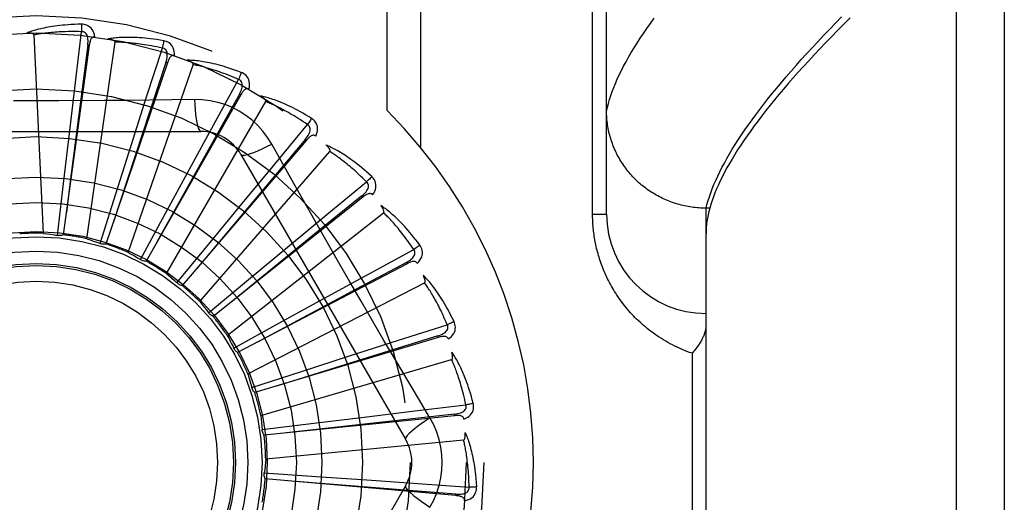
# Model space of a CAD drawing. Header units: inches. Extents: x 0 to 262, y 0 to 169.
# Tile 98 of 256: x 113.911 to 114.529, y 74.825 to 75.129. Entities that reach past the tile are written whole.
import ezdxf

# ---------------------------------------------------------------- set-up
doc = ezdxf.new("R2010")
doc.units = ezdxf.units.IN
doc.header["$LTSCALE"] = 14.384615
doc.header["$MEASUREMENT"] = 0
doc.linetypes.add('HIDDEN', pattern=[0.2, 0.1, -0.1])
doc.layers.add('RIGHTHAND_DOOR_ASSEMBLY', color=7, linetype='CONTINUOUS')

msp = doc.modelspace()

# ---------------------------------------------------------------- linework, layer by layer
at = {"layer": 'RIGHTHAND_DOOR_ASSEMBLY', "color": 8, "linetype": 'HIDDEN'}
for p, q in [((114.49942, 74.29397), (114.49942, 75.40711)), ((114.52942, 75.37772), (114.52942, 74.32335)), ((114.27942, 75.00679), (114.27942, 75.34715)), ((114.14149, 75.0719), (114.14149, 75.32054)), ((114.1627, 75.04851), (114.1627, 75.32054)), ((114.27063, 75.00679), (114.27063, 75.28804)), ((113.94554, 75.08952), (113.94942, 75.12158)), ((113.92549, 74.99471), (113.91955, 75.11954)), ((113.95269, 74.99124), (113.97048, 75.11494)), ((113.95427, 75.11302), (113.93795, 74.99378)), ((113.95332, 75.11315), (113.94256, 75.02895)), ((113.95427, 75.11302), (113.95332, 75.11315)), ((113.99032, 75.08054), (114.0002, 75.11129)), ((114.00334, 75.10196), (113.96475, 74.98797)), ((114.00334, 75.10196), (114.00243, 75.10227)), ((113.97875, 74.98269), (114.01962, 75.10078)), ((113.94174, 75.05756), (113.94554, 75.08952)), ((114.0326, 75.06325), (114.04811, 75.09157)), ((113.98054, 75.04988), (113.99032, 75.08054)), ((114.04944, 75.08182), (113.98996, 74.97719)), ((114.00271, 74.96935), (114.0652, 75.07758)), ((114.02037, 75.07889), (114.00621, 75.07868)), ((114.04944, 75.08182), (114.0486, 75.08229)), ((113.81747, 75.05887), (114.02436, 75.05887)), ((114.01719, 75.03499), (114.0326, 75.06325)), ((114.07084, 75.03827), (114.09143, 75.06314)), ((113.93804, 75.02598), (113.94174, 75.05756)), ((114.09088, 75.05332), (114.01269, 74.96183)), ((114.09088, 75.05332), (114.09016, 75.05394)), ((113.97093, 75.01957), (113.98054, 75.04988)), ((114.02372, 74.95173), (114.10556, 75.04617)), ((114.04962, 75.04429), (114.15306, 74.86512)), ((114.00202, 75.00705), (114.01719, 75.03499)), ((114.05036, 75.01344), (114.07084, 75.03827)), ((113.94256, 75.02895), (113.93989, 75.00785)), ((113.93429, 74.9934), (113.93804, 75.02598)), ((114.10365, 75.0065), (114.12859, 75.02703)), ((113.96108, 74.98829), (113.97093, 75.01957)), ((114.12619, 75.01749), (114.03209, 74.94245)), ((114.12619, 75.01749), (114.12559, 75.01824)), ((114.03017, 74.98887), (114.05036, 75.01344)), ((114.34192, 75.01056), (114.34077, 75.01057)), ((114.34429, 75.01056), (114.34192, 75.01056)), ((114.34192, 74.69051), (114.34192, 75.01056)), ((113.98643, 74.9782), (114.00202, 75.00705)), ((114.04101, 74.93044), (114.13925, 75.00769)), ((114.07885, 74.986), (114.10365, 75.0065)), ((114.27063, 75.00679), (114.27942, 75.00679)), ((114.11088, 74.9766), (114.09678, 75.00133)), ((114.0094, 74.96349), (114.03017, 74.98887)), ((114.05438, 74.96569), (114.07885, 74.986)), ((114.12987, 74.9691), (114.15824, 74.98454)), ((114.15408, 74.97562), (114.04748, 74.91975)), ((114.15408, 74.97562), (114.15363, 74.97647)), ((114.02918, 74.9447), (114.05438, 74.96569)), ((114.10163, 74.95366), (114.12987, 74.9691)), ((114.05397, 74.90627), (114.16504, 74.96353)), ((114.07376, 74.93835), (114.10163, 74.95366)), ((114.04505, 74.92251), (114.07376, 74.93835)), ((114.14853, 74.92741), (114.17931, 74.9372)), ((114.17353, 74.92923), (114.05829, 74.89455)), ((114.17353, 74.92923), (114.17326, 74.93015)), ((114.04517, 74.92227), (114.04505, 74.92251)), ((114.11788, 74.9176), (114.14853, 74.92741)), ((114.08762, 74.90784), (114.11788, 74.9176)), ((114.33313, 74.91929), (114.33313, 74.78179)), ((114.06211, 74.88008), (114.18202, 74.91529)), ((114.05642, 74.89772), (114.08762, 74.90784)), ((114.15897, 74.88295), (114.19104, 74.88674)), ((114.16841, 74.87858), (114.16114, 74.89075)), ((114.18386, 74.88), (114.06414, 74.86776)), ((114.09545, 74.87526), (114.12701, 74.87911)), ((114.12701, 74.87911), (114.15897, 74.88295)), ((114.18386, 74.88), (114.18377, 74.88096)), ((114.06291, 74.87122), (114.09545, 74.87526)), ((114.06515, 74.85283), (114.18955, 74.86471)), ((114.06425, 74.84398), (114.09698, 74.84178)), ((114.15306, 74.83595), (114.04962, 74.65679)), ((114.18469, 74.82971), (114.06481, 74.84034)), ((114.09698, 74.84178), (114.12869, 74.83959)), ((114.12869, 74.83959), (114.1608, 74.83731)), ((114.1608, 74.83731), (114.19301, 74.83496)), ((114.18469, 74.82971), (114.18477, 74.83066))]:
    msp.add_line(p, q, dxfattribs=at)
for points in [[(114.27942, 75.07176), (114.27994, 75.0741), (114.28056, 75.07648), (114.28127, 75.07891), (114.28206, 75.08137), (114.28295, 75.08389), (114.28392, 75.08644), (114.28498, 75.08904), (114.28614, 75.09168), (114.28738, 75.09437), (114.28871, 75.0971), (114.29013, 75.09987), (114.29165, 75.10268), (114.29325, 75.10555), (114.29494, 75.10845), (114.29672, 75.1114), (114.29859, 75.11439), (114.30056, 75.11743), (114.30261, 75.12051), (114.30475, 75.12363), (114.30699, 75.1268), (114.30931, 75.13001)], [(114.34192, 75.01056), (114.34253, 75.01293), (114.34322, 75.01533), (114.34401, 75.01778), (114.34488, 75.02028), (114.34584, 75.02281), (114.34689, 75.02539), (114.34803, 75.02802), (114.34925, 75.03068), (114.35056, 75.03339), (114.35196, 75.03615), (114.35345, 75.03894), (114.35503, 75.04179), (114.35669, 75.04467), (114.35845, 75.0476), (114.36029, 75.05057), (114.36222, 75.05359), (114.36424, 75.05665), (114.36635, 75.05975), (114.36854, 75.06289), (114.37083, 75.06608), (114.3732, 75.06932), (114.37566, 75.07259), (114.37821, 75.07591), (114.38085, 75.07928), (114.38358, 75.08268), (114.3864, 75.08613), (114.3893, 75.08963), (114.3923, 75.09317), (114.39538, 75.09675), (114.39855, 75.10037), (114.40182, 75.10404), (114.40516, 75.10774), (114.4086, 75.1115), (114.41213, 75.11529), (114.41575, 75.11913), (114.41945, 75.123), (114.42325, 75.12692), (114.42713, 75.13089)], [(114.43245, 75.13023), (114.42846, 75.12625), (114.42457, 75.12232), (114.42076, 75.11843), (114.41705, 75.11458), (114.41343, 75.11078), (114.4099, 75.10703), (114.40646, 75.10332), (114.40311, 75.09966), (114.39986, 75.09604), (114.39669, 75.09247), (114.39362, 75.08894), (114.39063, 75.08546), (114.38774, 75.08202), (114.38493, 75.07863), (114.38222, 75.07529), (114.37959, 75.07198), (114.37706, 75.06873), (114.37461, 75.06552), (114.37226, 75.06235), (114.36999, 75.05923), (114.36781, 75.05615), (114.36573, 75.05312), (114.36372, 75.05013), (114.36181, 75.04718), (114.35999, 75.04428), (114.35826, 75.04143), (114.35661, 75.03862), (114.35505, 75.03585), (114.35358, 75.03313), (114.3522, 75.03045), (114.3509, 75.02781), (114.3497, 75.02521), (114.34858, 75.02266), (114.34754, 75.02016), (114.3466, 75.01769), (114.34574, 75.01527), (114.34497, 75.0129), (114.34429, 75.01056)], [(113.94936, 75.12625), (113.94713, 75.12621), (113.945, 75.12613), (113.94297, 75.12603), (113.94102, 75.12591), (113.93917, 75.12577), (113.9374, 75.12561), (113.93571, 75.12543), (113.9341, 75.12524), (113.93256, 75.12504), (113.93109, 75.12482), (113.92969, 75.1246), (113.92835, 75.12437), (113.92707, 75.12413), (113.92584, 75.12389), (113.92468, 75.12365), (113.92356, 75.1234), (113.9225, 75.12314), (113.92149, 75.12288), (113.92052, 75.12262), (113.91961, 75.12235), (113.91873, 75.12209), (113.9179, 75.12182), (113.91711, 75.12155), (113.91635, 75.12128), (113.91563, 75.12101), (113.91495, 75.12074)], [(113.91955, 75.11954), (113.9195, 75.11971), (113.91943, 75.11986), (113.91931, 75.11999), (113.91916, 75.1201), (113.91898, 75.1202), (113.9188, 75.12029), (113.91859, 75.12036), (113.91838, 75.12043), (113.91815, 75.12049), (113.91791, 75.12054), (113.91767, 75.12058), (113.91741, 75.12062), (113.91714, 75.12066), (113.91687, 75.12069), (113.91658, 75.12071), (113.91628, 75.12073), (113.91597, 75.12074), (113.91565, 75.12075), (113.91535, 75.12075), (113.91505, 75.12074)], [(113.94942, 75.12158), (113.94757, 75.12162), (113.94579, 75.12164), (113.94409, 75.12165), (113.94246, 75.12164), (113.9409, 75.12161), (113.9394, 75.12158), (113.93797, 75.12153), (113.93659, 75.12147), (113.93528, 75.1214), (113.93401, 75.12132), (113.9328, 75.12124), (113.93164, 75.12115), (113.93052, 75.12105), (113.92945, 75.12095), (113.92842, 75.12085), (113.92744, 75.12074), (113.92649, 75.12063), (113.92559, 75.12051), (113.92472, 75.1204), (113.92388, 75.12028), (113.92308, 75.12016), (113.92231, 75.12004), (113.92158, 75.11992), (113.92087, 75.11979), (113.92019, 75.11967), (113.91955, 75.11954)], [(113.95775, 75.11828), (113.95751, 75.11962), (113.95716, 75.12084), (113.9567, 75.12194), (113.95614, 75.12291), (113.95548, 75.12376), (113.95472, 75.12448), (113.95387, 75.12507), (113.95297, 75.12554), (113.95204, 75.12588), (113.95111, 75.1261), (113.95022, 75.12623), (113.94936, 75.12625)], [(113.94936, 75.12625), (113.9494, 75.12563), (113.94942, 75.12492), (113.94944, 75.12414), (113.94944, 75.12332), (113.94944, 75.12245), (113.94942, 75.12158)], [(113.95332, 75.11315), (113.95343, 75.11418), (113.95349, 75.11516), (113.95349, 75.11609), (113.95343, 75.11698), (113.9533, 75.11781), (113.95312, 75.11858), (113.95286, 75.11929), (113.95254, 75.11992), (113.95215, 75.12045), (113.95168, 75.12089), (113.95116, 75.12122), (113.95059, 75.12144), (113.95001, 75.12156), (113.94941, 75.12158)], [(113.95775, 75.11828), (113.95729, 75.1183), (113.95686, 75.11824), (113.95647, 75.11808), (113.95612, 75.11785), (113.95581, 75.11756), (113.95553, 75.11722), (113.95529, 75.11681), (113.95508, 75.11637), (113.9549, 75.11588), (113.95474, 75.11536), (113.9546, 75.11481), (113.95447, 75.11423), (113.95436, 75.11364), (113.95427, 75.11302)], [(114.00103, 75.11589), (113.99883, 75.11626), (113.99672, 75.11659), (113.9947, 75.11688), (113.99277, 75.11713), (113.99093, 75.11734), (113.98916, 75.11752), (113.98747, 75.11767), (113.98585, 75.11778), (113.9843, 75.11788), (113.98282, 75.11794), (113.98139, 75.11799), (113.98004, 75.11801), (113.97873, 75.11802), (113.97749, 75.11802), (113.9763, 75.118), (113.97515, 75.11796), (113.97406, 75.11792), (113.97302, 75.11785), (113.97202, 75.11778), (113.97107, 75.11769), (113.97016, 75.11759), (113.96929, 75.11749), (113.96847, 75.11737), (113.96767, 75.11725), (113.96692, 75.11712), (113.9662, 75.11699)], [(113.97048, 75.11494), (113.97047, 75.11511), (113.97042, 75.11527), (113.97033, 75.11543), (113.9702, 75.11556), (113.97005, 75.11569), (113.96988, 75.11581), (113.9697, 75.11593), (113.9695, 75.11603), (113.96929, 75.11613), (113.96907, 75.11623), (113.96883, 75.11632), (113.96859, 75.11641), (113.96833, 75.11649), (113.96806, 75.11657), (113.96779, 75.11665), (113.9675, 75.11672), (113.9672, 75.11679), (113.96688, 75.11686), (113.96655, 75.11693), (113.96621, 75.11699)], [(114.0002, 75.11129), (113.99839, 75.11168), (113.99665, 75.11204), (113.99498, 75.11236), (113.99338, 75.11266), (113.99184, 75.11293), (113.99037, 75.11318), (113.98895, 75.1134), (113.98759, 75.1136), (113.98628, 75.11379), (113.98502, 75.11395), (113.98381, 75.1141), (113.98266, 75.11423), (113.98154, 75.11434), (113.98047, 75.11445), (113.97945, 75.11454), (113.97846, 75.11462), (113.97751, 75.11469), (113.9766, 75.11475), (113.97572, 75.1148), (113.97488, 75.11485), (113.97407, 75.11488), (113.97329, 75.1149), (113.97255, 75.11492), (113.97183, 75.11494), (113.97114, 75.11494), (113.97048, 75.11494)], [(114.00103, 75.11589), (114.00094, 75.11527), (114.00084, 75.11457), (114.00071, 75.11381), (114.00056, 75.113), (114.00038, 75.11215), (114.0002, 75.11129)], [(114.00775, 75.10648), (114.00777, 75.10783), (114.00766, 75.10909), (114.00742, 75.11026), (114.00705, 75.11132), (114.00656, 75.11228), (114.00595, 75.11314), (114.00523, 75.11388), (114.00444, 75.1145), (114.00358, 75.11501), (114.00271, 75.11541), (114.00186, 75.1157), (114.00103, 75.11589)], [(114.00243, 75.10227), (114.00274, 75.10326), (114.00298, 75.10422), (114.00315, 75.10513), (114.00326, 75.10601), (114.0033, 75.10685), (114.00326, 75.10764), (114.00315, 75.10838), (114.00295, 75.10906), (114.00267, 75.10966), (114.00229, 75.11018), (114.00184, 75.1106), (114.00132, 75.11093), (114.00077, 75.11116), (114.0002, 75.11129)], [(114.00243, 75.10227), (113.99235, 75.07162), (113.96932, 75.00141)], [(114.00776, 75.10647), (114.00731, 75.10658), (114.00688, 75.10659), (114.00646, 75.10652), (114.00607, 75.10636), (114.00571, 75.10613), (114.00538, 75.10584), (114.00506, 75.1055), (114.00477, 75.1051), (114.0045, 75.10465), (114.00424, 75.10417), (114.004, 75.10366), (114.00377, 75.10312), (114.00355, 75.10255), (114.00334, 75.10196)], [(114.0498, 75.09593), (114.04771, 75.09672), (114.0457, 75.09744), (114.04378, 75.0981), (114.04193, 75.09871), (114.04016, 75.09927), (114.03845, 75.09978), (114.03682, 75.10024), (114.03525, 75.10067), (114.03375, 75.10105), (114.0323, 75.1014), (114.03092, 75.10171), (114.02959, 75.10199), (114.02831, 75.10225), (114.02709, 75.10248), (114.02591, 75.10268), (114.02479, 75.10287), (114.0237, 75.10303), (114.02267, 75.10316), (114.02168, 75.10328), (114.02072, 75.10337), (114.01981, 75.10345), (114.01894, 75.10351), (114.01811, 75.10355), (114.01731, 75.10358), (114.01654, 75.1036), (114.0158, 75.1036)], [(114.01962, 75.10078), (114.01965, 75.10095), (114.01963, 75.10112), (114.01957, 75.10129), (114.01947, 75.10145), (114.01935, 75.1016), (114.0192, 75.10175), (114.01904, 75.1019), (114.01887, 75.10204), (114.01868, 75.10218), (114.01848, 75.10231), (114.01827, 75.10245), (114.01804, 75.10258), (114.01781, 75.10271), (114.01756, 75.10284), (114.0173, 75.10297), (114.01703, 75.1031), (114.01675, 75.10322), (114.01645, 75.10335), (114.01617, 75.10346), (114.01589, 75.10357)], [(114.04811, 75.09157), (114.04641, 75.0923), (114.04477, 75.09298), (114.0432, 75.09361), (114.04168, 75.09421), (114.04022, 75.09477), (114.03882, 75.09529), (114.03747, 75.09578), (114.03617, 75.09623), (114.03492, 75.09666), (114.03371, 75.09706), (114.03256, 75.09743), (114.03144, 75.09778), (114.03037, 75.0981), (114.02934, 75.09841), (114.02835, 75.09869), (114.0274, 75.09896), (114.02648, 75.09921), (114.02559, 75.09944), (114.02474, 75.09966), (114.02392, 75.09986), (114.02314, 75.10004), (114.02238, 75.10021), (114.02165, 75.10037), (114.02095, 75.10052), (114.02027, 75.10066), (114.01962, 75.10078)], [(114.0498, 75.09593), (114.0496, 75.09534), (114.04936, 75.09468), (114.04909, 75.09396), (114.04879, 75.09319), (114.04846, 75.09238), (114.04811, 75.09157)], [(114.05462, 75.08542), (114.0549, 75.08675), (114.05503, 75.088), (114.05501, 75.08919), (114.05485, 75.09031), (114.05455, 75.09135), (114.05411, 75.0923), (114.05355, 75.09316), (114.05288, 75.09393), (114.05214, 75.09459), (114.05136, 75.09514), (114.05058, 75.09559), (114.0498, 75.09593)], [(114.0486, 75.08229), (114.04909, 75.08321), (114.0495, 75.0841), (114.04985, 75.08497), (114.05012, 75.08581), (114.05032, 75.08662), (114.05043, 75.08741), (114.05046, 75.08816), (114.0504, 75.08887), (114.05023, 75.08951), (114.04996, 75.09009), (114.04959, 75.09059), (114.04915, 75.09101), (114.04865, 75.09134), (114.04811, 75.09157)], [(114.05463, 75.08541), (114.0542, 75.0856), (114.05378, 75.0857), (114.05336, 75.0857), (114.05295, 75.08562), (114.05255, 75.08547), (114.05217, 75.08525), (114.0518, 75.08496), (114.05143, 75.08463), (114.05108, 75.08424), (114.05074, 75.08382), (114.0504, 75.08336), (114.05008, 75.08287), (114.04975, 75.08236), (114.04944, 75.08182)], [(113.96366, 75.07824), (113.9352, 75.07808), (113.92097, 75.07807), (113.90673, 75.07808)], [(114.00621, 75.07868), (113.97787, 75.07837), (113.96366, 75.07824)], [(114.0486, 75.08229), (114.0329, 75.0541), (113.997, 74.98953)], [(114.06895, 75.05085), (114.06635, 75.05505), (114.06341, 75.05897), (114.06014, 75.0626), (114.05656, 75.06593), (114.05269, 75.06893), (114.04856, 75.07157), (114.04421, 75.07382), (114.03968, 75.07568), (114.035, 75.07713), (114.03021, 75.07815), (114.02533, 75.07874), (114.02037, 75.07889)], [(114.02037, 75.07889), (114.02057, 75.07551), (114.02082, 75.07232), (114.02113, 75.06944), (114.02148, 75.06684), (114.02188, 75.06453), (114.02232, 75.06257), (114.02279, 75.06098), (114.0233, 75.05982), (114.02382, 75.05911), (114.02436, 75.05887)], [(114.09391, 75.06711), (114.09201, 75.06827), (114.09017, 75.06936), (114.08841, 75.07038), (114.08671, 75.07133), (114.08507, 75.07221), (114.0835, 75.07303), (114.08198, 75.0738), (114.08052, 75.07451), (114.07912, 75.07517), (114.07777, 75.07578), (114.07646, 75.07635), (114.07521, 75.07688), (114.07401, 75.07737), (114.07285, 75.07783), (114.07173, 75.07826), (114.07066, 75.07865), (114.06963, 75.07901), (114.06864, 75.07934), (114.06769, 75.07964), (114.06677, 75.07991), (114.06589, 75.08016), (114.06504, 75.08038), (114.06423, 75.08059), (114.06345, 75.08077), (114.0627, 75.08093), (114.06198, 75.08107)], [(114.0652, 75.07758), (114.06526, 75.07774), (114.06527, 75.07791), (114.06524, 75.07809), (114.06517, 75.07826), (114.06508, 75.07844), (114.06497, 75.07861), (114.06484, 75.07878), (114.0647, 75.07896), (114.06454, 75.07913), (114.06437, 75.0793), (114.06418, 75.07947), (114.06399, 75.07965), (114.06378, 75.07982), (114.06356, 75.07999), (114.06333, 75.08016), (114.06309, 75.08034), (114.06284, 75.08052), (114.06257, 75.0807), (114.06229, 75.08088), (114.06199, 75.08107)], [(114.09143, 75.06314), (114.0899, 75.06418), (114.08842, 75.06516), (114.08699, 75.06608), (114.08561, 75.06695), (114.08428, 75.06778), (114.08301, 75.06855), (114.08177, 75.06929), (114.08058, 75.06998), (114.07944, 75.07064), (114.07833, 75.07126), (114.07726, 75.07184), (114.07624, 75.07239), (114.07525, 75.07292), (114.07429, 75.07341), (114.07337, 75.07388), (114.07249, 75.07432), (114.07163, 75.07474), (114.07081, 75.07513), (114.07001, 75.0755), (114.06925, 75.07586), (114.06851, 75.07619), (114.0678, 75.0765), (114.06711, 75.0768), (114.06645, 75.07707), (114.06581, 75.07733), (114.0652, 75.07758)], [(114.34077, 75.01057), (114.33965, 75.0106), (114.33852, 75.01065), (114.33739, 75.01072), (114.33627, 75.01081), (114.33515, 75.01092), (114.33403, 75.01105), (114.33291, 75.0112), (114.33179, 75.01137), (114.33068, 75.01156), (114.32957, 75.01177), (114.32847, 75.012), (114.32737, 75.01224), (114.32628, 75.01251), (114.32519, 75.0128), (114.3241, 75.0131), (114.32302, 75.01343), (114.32195, 75.01377), (114.32088, 75.01413), (114.31983, 75.01451), (114.31877, 75.01491), (114.31773, 75.01533), (114.31669, 75.01577), (114.31566, 75.01622), (114.31464, 75.0167), (114.31363, 75.01719), (114.31263, 75.0177), (114.31164, 75.01822), (114.31066, 75.01877), (114.30969, 75.01933), (114.30873, 75.01991), (114.30777, 75.0205), (114.30684, 75.02111), (114.30591, 75.02174), (114.30499, 75.02239), (114.30409, 75.02305), (114.30319, 75.02372), (114.30232, 75.02441), (114.30145, 75.02512), (114.3006, 75.02585), (114.29976, 75.02658), (114.29893, 75.02734), (114.29812, 75.0281), (114.29732, 75.02888), (114.29654, 75.02968), (114.29577, 75.03049), (114.29502, 75.03131), (114.29428, 75.03215), (114.29355, 75.03299), (114.29285, 75.03386), (114.29216, 75.03473), (114.29148, 75.03561), (114.29082, 75.03651), (114.29018, 75.03742), (114.28956, 75.03834), (114.28895, 75.03927), (114.28836, 75.04021), (114.28779, 75.04117), (114.28723, 75.04213), (114.28669, 75.0431), (114.28618, 75.04408), (114.28567, 75.04507), (114.28519, 75.04607), (114.28473, 75.04707), (114.28428, 75.04809), (114.28385, 75.04911), (114.28345, 75.05014), (114.28306, 75.05118), (114.28269, 75.05222), (114.28234, 75.05327), (114.28201, 75.05433), (114.28169, 75.05539), (114.2814, 75.05646), (114.28113, 75.05753), (114.28088, 75.05861), (114.28064, 75.05969), (114.28043, 75.06077), (114.28024, 75.06186), (114.28007, 75.06295), (114.27991, 75.06405), (114.27978, 75.06514), (114.27967, 75.06624), (114.27958, 75.06735), (114.27951, 75.06845), (114.27946, 75.06955), (114.27943, 75.07066), (114.27942, 75.07176)], [(114.09391, 75.06711), (114.0936, 75.06657), (114.09324, 75.06596), (114.09284, 75.0653), (114.0924, 75.0646), (114.09192, 75.06388), (114.09143, 75.06314)], [(114.09666, 75.05587), (114.09718, 75.05712), (114.09754, 75.05833), (114.09775, 75.0595), (114.09781, 75.06063), (114.09771, 75.0617), (114.09746, 75.06272), (114.09707, 75.06367), (114.09656, 75.06455), (114.09596, 75.06534), (114.0953, 75.06604), (114.09462, 75.06662), (114.09391, 75.06711)], [(114.09015, 75.05394), (114.0908, 75.05475), (114.09138, 75.05554), (114.09189, 75.05633), (114.09231, 75.0571), (114.09266, 75.05787), (114.09292, 75.05862), (114.09309, 75.05935), (114.09316, 75.06006), (114.09312, 75.06072), (114.09296, 75.06134), (114.0927, 75.0619), (114.09234, 75.0624), (114.09192, 75.06281), (114.09143, 75.06315)], [(114.09016, 75.05394), (114.0694, 75.02923), (114.02193, 74.97262)], [(114.09666, 75.05586), (114.09628, 75.05613), (114.09589, 75.0563), (114.09547, 75.05639), (114.09505, 75.05639), (114.09463, 75.05631), (114.09422, 75.05617), (114.0938, 75.05596), (114.09338, 75.0557), (114.09296, 75.05538), (114.09254, 75.05503), (114.09213, 75.05465), (114.09171, 75.05423), (114.0913, 75.05379), (114.09088, 75.05332)], [(114.04962, 75.04429), (114.05008, 75.04395), (114.05092, 75.04384), (114.05211, 75.04397), (114.05364, 75.04431), (114.05551, 75.04488), (114.0577, 75.04567), (114.06017, 75.04668), (114.0629, 75.04789), (114.06585, 75.04929), (114.06895, 75.05085)], [(114.09678, 75.00133), (114.08281, 75.02608), (114.07588, 75.03843), (114.06895, 75.05085)], [(114.13177, 75.03045), (114.13012, 75.03196), (114.12853, 75.03337), (114.12699, 75.03471), (114.1255, 75.03596), (114.12406, 75.03714), (114.12267, 75.03824), (114.12132, 75.03928), (114.12003, 75.04025), (114.11877, 75.04117), (114.11756, 75.04203), (114.11639, 75.04283), (114.11526, 75.04359), (114.11417, 75.0443), (114.11312, 75.04497), (114.11211, 75.0456), (114.11113, 75.04619), (114.11018, 75.04674), (114.10927, 75.04725), (114.10839, 75.04772), (114.10754, 75.04816), (114.10673, 75.04857), (114.10594, 75.04895), (114.10518, 75.04931), (114.10445, 75.04963), (114.10374, 75.04993), (114.10306, 75.05021)], [(114.10556, 75.04617), (114.10565, 75.04632), (114.10569, 75.04648), (114.1057, 75.04666), (114.10566, 75.04685), (114.10561, 75.04704), (114.10553, 75.04723), (114.10544, 75.04742), (114.10533, 75.04762), (114.1052, 75.04782), (114.10507, 75.04802), (114.10492, 75.04822), (114.10476, 75.04843), (114.10459, 75.04864), (114.10441, 75.04885), (114.10422, 75.04906), (114.10402, 75.04928), (114.1038, 75.0495), (114.10357, 75.04973), (114.10333, 75.04997), (114.10307, 75.0502)], [(114.12859, 75.02703), (114.12728, 75.02834), (114.12601, 75.02958), (114.12478, 75.03076), (114.12359, 75.03187), (114.12245, 75.03293), (114.12134, 75.03394), (114.12026, 75.03489), (114.11923, 75.0358), (114.11823, 75.03666), (114.11726, 75.03748), (114.11632, 75.03825), (114.11542, 75.03899), (114.11454, 75.03969), (114.1137, 75.04035), (114.11289, 75.04099), (114.1121, 75.04159), (114.11134, 75.04216), (114.1106, 75.04271), (114.10989, 75.04322), (114.10921, 75.04371), (114.10855, 75.04418), (114.10791, 75.04462), (114.10729, 75.04504), (114.10669, 75.04544), (114.10612, 75.04581), (114.10556, 75.04617)], [(114.13177, 75.03045), (114.13137, 75.02998), (114.1309, 75.02945), (114.13038, 75.02888), (114.12981, 75.02828), (114.12921, 75.02766), (114.12859, 75.02703)], [(114.13234, 75.0189), (114.13309, 75.02003), (114.13368, 75.02115), (114.1341, 75.02226), (114.13437, 75.02336), (114.13448, 75.02443), (114.13443, 75.02547), (114.13422, 75.02649), (114.13389, 75.02745), (114.13345, 75.02833), (114.13293, 75.02914), (114.13237, 75.02984), (114.13177, 75.03045)], [(114.12559, 75.01824), (114.12638, 75.01891), (114.1271, 75.01958), (114.12774, 75.02025), (114.12831, 75.02093), (114.12879, 75.02162), (114.12919, 75.02231), (114.1295, 75.02299), (114.1297, 75.02367), (114.12978, 75.02433), (114.12975, 75.02497), (114.12959, 75.02557), (114.12934, 75.02613), (114.129, 75.02662), (114.12858, 75.02703)], [(114.12559, 75.01824), (114.10053, 74.9979), (114.04321, 74.95129)], [(114.13234, 75.01889), (114.13202, 75.01923), (114.13167, 75.01947), (114.13128, 75.01963), (114.13086, 75.01971), (114.13044, 75.01972), (114.13, 75.01965), (114.12955, 75.01953), (114.12909, 75.01935), (114.12862, 75.01912), (114.12814, 75.01886), (114.12766, 75.01856), (114.12717, 75.01823), (114.12668, 75.01787), (114.12619, 75.01749)], [(114.16201, 74.9873), (114.16068, 74.98909), (114.15938, 74.99078), (114.15812, 74.99238), (114.15689, 74.99389), (114.1557, 74.99532), (114.15455, 74.99667), (114.15342, 74.99794), (114.15233, 74.99914), (114.15127, 75.00028), (114.15025, 75.00135), (114.14925, 75.00237), (114.14828, 75.00332), (114.14735, 75.00423), (114.14644, 75.00508), (114.14557, 75.00589), (114.14472, 75.00665), (114.14389, 75.00737), (114.1431, 75.00805), (114.14232, 75.00868), (114.14157, 75.00927), (114.14085, 75.00983), (114.14015, 75.01035), (114.13947, 75.01084), (114.13881, 75.0113), (114.13817, 75.01173), (114.13756, 75.01213)], [(114.13925, 75.00769), (114.13936, 75.00782), (114.13944, 75.00797), (114.13947, 75.00815), (114.13948, 75.00833), (114.13946, 75.00853), (114.13942, 75.00874), (114.13936, 75.00894), (114.13929, 75.00916), (114.13921, 75.00938), (114.13911, 75.0096), (114.13901, 75.00983), (114.13889, 75.01006), (114.13876, 75.0103), (114.13862, 75.01054), (114.13848, 75.01078), (114.13832, 75.01104), (114.13815, 75.0113), (114.13797, 75.01156), (114.13779, 75.01181), (114.13762, 75.01205)], [(114.34429, 75.01056), (114.34373, 75.00844), (114.34325, 75.00635), (114.34284, 75.0043), (114.34251, 75.00229), (114.34225, 75.00031), (114.34206, 74.99837), (114.34195, 74.99646), (114.34192, 74.99459)], [(114.15824, 74.98454), (114.1572, 74.98607), (114.15618, 74.98753), (114.1552, 74.98892), (114.15425, 74.99024), (114.15332, 74.9915), (114.15242, 74.99269), (114.15155, 74.99384), (114.1507, 74.99492), (114.14988, 74.99596), (114.14909, 74.99694), (114.14832, 74.99788), (114.14757, 74.99877), (114.14684, 74.99963), (114.14614, 75.00044), (114.14546, 75.00122), (114.1448, 75.00196), (114.14416, 75.00266), (114.14354, 75.00333), (114.14295, 75.00398), (114.14237, 75.00459), (114.1418, 75.00517), (114.14126, 75.00572), (114.14073, 75.00625), (114.14022, 75.00676), (114.13973, 75.00724), (114.13925, 75.00769)], [(114.33313, 74.91929), (114.33153, 74.91985), (114.32995, 74.92044), (114.32839, 74.92106), (114.32684, 74.9217), (114.32532, 74.92237), (114.32381, 74.92306), (114.32232, 74.92377), (114.32086, 74.92451), (114.31941, 74.92527), (114.31799, 74.92605), (114.31659, 74.92685), (114.31521, 74.92767), (114.31385, 74.92851), (114.31251, 74.92936), (114.3112, 74.93024), (114.30991, 74.93113), (114.30864, 74.93204), (114.3074, 74.93296), (114.30618, 74.9339), (114.30498, 74.93485), (114.30381, 74.93581), (114.30266, 74.93679), (114.30153, 74.93778), (114.30043, 74.93878), (114.29935, 74.93979), (114.29829, 74.94081), (114.29726, 74.94185), (114.29625, 74.94289), (114.29526, 74.94394), (114.2943, 74.94499), (114.29335, 74.94606), (114.29243, 74.94713), (114.29154, 74.94821), (114.29066, 74.9493), (114.28981, 74.95039), (114.28898, 74.95149), (114.28817, 74.95259), (114.28738, 74.9537), (114.28662, 74.95481), (114.28587, 74.95592), (114.28514, 74.95704), (114.28444, 74.95816), (114.28376, 74.95929), (114.28309, 74.96042), (114.28245, 74.96155), (114.28182, 74.96268), (114.28122, 74.96381), (114.28063, 74.96495), (114.28006, 74.96609), (114.27952, 74.96723), (114.27899, 74.96837), (114.27847, 74.96951), (114.27798, 74.97065), (114.2775, 74.97179), (114.27705, 74.97293), (114.27661, 74.97407), (114.27619, 74.9752), (114.27579, 74.97634), (114.2754, 74.97746), (114.27503, 74.97859), (114.27468, 74.97971), (114.27435, 74.98082), (114.27403, 74.98194), (114.27373, 74.98304), (114.27344, 74.98415), (114.27317, 74.98525), (114.27292, 74.98634), (114.27268, 74.98744), (114.27245, 74.98853), (114.27224, 74.98961), (114.27204, 74.99069), (114.27186, 74.99178), (114.27168, 74.99285), (114.27153, 74.99393), (114.27138, 74.995), (114.27125, 74.99608), (114.27113, 74.99715), (114.27103, 74.99822), (114.27093, 74.99928), (114.27085, 75.00035), (114.27079, 75.00141), (114.27073, 75.00247), (114.27069, 75.00354), (114.27066, 75.00462), (114.27064, 75.0057), (114.27063, 75.00679)], [(113.92549, 74.99471), (113.9277, 74.99444), (113.9299, 74.99412), (113.9321, 74.99378), (113.93429, 74.9934)], [(113.93795, 74.99378), (113.93736, 74.99357), (113.93676, 74.99342), (113.93614, 74.99333), (113.93551, 74.99329), (113.9349, 74.99332), (113.93429, 74.9934)], [(113.95269, 74.99124), (113.95481, 74.99055), (113.95692, 74.98983), (113.95901, 74.98907), (113.96108, 74.98829)], [(113.96475, 74.98797), (113.96413, 74.98787), (113.96352, 74.98784), (113.96289, 74.98787), (113.96227, 74.98795), (113.96167, 74.98809), (113.96108, 74.98829)], [(114.15363, 74.97647), (114.15453, 74.97698), (114.15537, 74.9775), (114.15613, 74.97804), (114.15681, 74.9786), (114.15741, 74.97919), (114.15793, 74.97979), (114.15837, 74.9804), (114.15869, 74.98103), (114.1589, 74.98166), (114.15899, 74.98229), (114.15895, 74.98292), (114.1588, 74.98351), (114.15856, 74.98405), (114.15823, 74.98454)], [(114.16201, 74.9873), (114.16152, 74.98691), (114.16096, 74.98648), (114.16035, 74.98602), (114.15968, 74.98554), (114.15896, 74.98504), (114.15824, 74.98454)], [(114.16038, 74.97584), (114.16133, 74.97681), (114.16212, 74.9778), (114.16275, 74.97881), (114.16322, 74.97984), (114.16353, 74.98087), (114.16367, 74.98191), (114.16367, 74.98294), (114.16352, 74.98394), (114.16325, 74.9849), (114.1629, 74.98579), (114.16248, 74.98659), (114.16201, 74.9873)], [(113.97875, 74.98269), (113.9807, 74.98161), (113.98263, 74.9805), (113.98454, 74.97936), (113.98643, 74.9782)], [(113.98996, 74.97719), (113.98934, 74.97721), (113.98873, 74.9773), (113.98812, 74.97744), (113.98753, 74.97764), (113.98696, 74.97789), (113.98643, 74.9782)], [(114.15363, 74.97647), (114.12518, 74.96125), (114.06006, 74.92633)], [(114.13949, 74.92737), (114.12512, 74.95194), (114.11799, 74.96426), (114.11088, 74.9766)], [(114.16038, 74.97584), (114.16013, 74.97623), (114.15983, 74.97654), (114.15948, 74.97677), (114.15908, 74.97692), (114.15867, 74.97701), (114.15823, 74.97703), (114.15776, 74.97699), (114.15727, 74.9769), (114.15677, 74.97677), (114.15625, 74.9766), (114.15572, 74.97639), (114.15518, 74.97616), (114.15463, 74.9759), (114.15408, 74.97562)], [(114.00271, 74.96935), (114.00442, 74.96792), (114.00611, 74.96647), (114.00777, 74.96499), (114.0094, 74.96349)], [(114.18353, 74.9392), (114.18256, 74.94121), (114.18161, 74.94312), (114.18068, 74.94493), (114.17976, 74.94664), (114.17886, 74.94827), (114.17798, 74.94981), (114.17712, 74.95128), (114.17627, 74.95266), (114.17545, 74.95398), (114.17464, 74.95523), (114.17386, 74.95641), (114.17309, 74.95753), (114.17234, 74.9586), (114.17162, 74.95961), (114.17091, 74.96057), (114.17022, 74.96148), (114.16955, 74.96234), (114.16889, 74.96315), (114.16825, 74.96392), (114.16763, 74.96465), (114.16702, 74.96533), (114.16643, 74.96597), (114.16586, 74.96658), (114.1653, 74.96716), (114.16475, 74.9677), (114.16422, 74.96821)], [(114.16504, 74.96353), (114.16518, 74.96364), (114.16528, 74.96377), (114.16535, 74.96394), (114.16539, 74.96412), (114.16541, 74.96432), (114.16541, 74.96452), (114.16539, 74.96474), (114.16537, 74.96496), (114.16532, 74.96519), (114.16527, 74.96543), (114.16521, 74.96568), (114.16514, 74.96593), (114.16506, 74.96618), (114.16497, 74.96645), (114.16487, 74.96672), (114.16477, 74.96699), (114.16465, 74.96728), (114.16452, 74.96758), (114.16438, 74.96788), (114.16423, 74.9682)], [(114.01269, 74.96183), (114.01208, 74.96197), (114.0115, 74.96217), (114.01092, 74.96243), (114.01038, 74.96274), (114.00987, 74.96309), (114.0094, 74.96349)], [(114.17931, 74.9372), (114.17858, 74.9389), (114.17786, 74.94053), (114.17716, 74.94208), (114.17647, 74.94356), (114.1758, 74.94497), (114.17514, 74.94631), (114.1745, 74.9476), (114.17388, 74.94882), (114.17327, 74.94999), (114.17267, 74.95111), (114.17209, 74.95218), (114.17153, 74.9532), (114.17098, 74.95418), (114.17044, 74.95511), (114.16992, 74.956), (114.16941, 74.95685), (114.16892, 74.95766), (114.16844, 74.95844), (114.16797, 74.95918), (114.16752, 74.95989), (114.16708, 74.96057), (114.16665, 74.96122), (114.16623, 74.96184), (114.16582, 74.96243), (114.16543, 74.96299), (114.16504, 74.96353)], [(114.02372, 74.95173), (114.02513, 74.95), (114.02651, 74.94825), (114.02786, 74.94649), (114.02918, 74.9447)], [(114.03209, 74.94245), (114.03152, 74.94271), (114.03099, 74.94301), (114.03047, 74.94337), (114.03, 74.94378), (114.02957, 74.94422), (114.02918, 74.9447)], [(114.17326, 74.93015), (114.17424, 74.93048), (114.17516, 74.93084), (114.17601, 74.93123), (114.17678, 74.93165), (114.17749, 74.9321), (114.17811, 74.93259), (114.17865, 74.93312), (114.17909, 74.93367), (114.17941, 74.93425), (114.17962, 74.93486), (114.1797, 74.93548), (114.17967, 74.93609), (114.17954, 74.93667), (114.17931, 74.93721)], [(114.18353, 74.9392), (114.18298, 74.93891), (114.18235, 74.93859), (114.18166, 74.93826), (114.18091, 74.93791), (114.18012, 74.93756), (114.17931, 74.9372)], [(114.17977, 74.92826), (114.18089, 74.92903), (114.18185, 74.92985), (114.18266, 74.93073), (114.18331, 74.93164), (114.18381, 74.9326), (114.18415, 74.93359), (114.18434, 74.93461), (114.18438, 74.93562), (114.1843, 74.93661), (114.18412, 74.93755), (114.18387, 74.93841), (114.18353, 74.9392)], [(114.34192, 74.93689), (114.34191, 74.93649), (114.34189, 74.93607), (114.34185, 74.93565), (114.3418, 74.93522), (114.34174, 74.93478), (114.34166, 74.93433), (114.34157, 74.93387), (114.34146, 74.9334), (114.34133, 74.93292), (114.34119, 74.93244), (114.34104, 74.93194), (114.34086, 74.93144), (114.34067, 74.93093), (114.34047, 74.93041), (114.34025, 74.92989), (114.34001, 74.92936), (114.33976, 74.92882), (114.33949, 74.92828), (114.3392, 74.92774), (114.3389, 74.92719), (114.33858, 74.92663), (114.33825, 74.92607), (114.3379, 74.92551), (114.33753, 74.92495), (114.33716, 74.92438), (114.33676, 74.92382), (114.33635, 74.92325), (114.33593, 74.92268), (114.3355, 74.92211), (114.33505, 74.92154), (114.33459, 74.92098), (114.33411, 74.92041), (114.33363, 74.91985), (114.33313, 74.91929)], [(114.04101, 74.93044), (114.04172, 74.92914), (114.04241, 74.92783), (114.04309, 74.92651), (114.04376, 74.92518), (114.04441, 74.92385), (114.04505, 74.92251)], [(114.17326, 74.93015), (114.14244, 74.92059), (114.07189, 74.89862)], [(114.17977, 74.92825), (114.17959, 74.92868), (114.17936, 74.92904), (114.17905, 74.92934), (114.1787, 74.92956), (114.17831, 74.92973), (114.17788, 74.92983), (114.17741, 74.92988), (114.17692, 74.92989), (114.1764, 74.92985), (114.17585, 74.92978), (114.1753, 74.92968), (114.17472, 74.92955), (114.17414, 74.92941), (114.17353, 74.92923)], [(114.16114, 74.89075), (114.14671, 74.91513), (114.13949, 74.92737)], [(114.04748, 74.91975), (114.04701, 74.92008), (114.04657, 74.92045), (114.04616, 74.92086), (114.04579, 74.9213), (114.04546, 74.92177), (114.04517, 74.92227)], [(114.18202, 74.91529), (114.18217, 74.91537), (114.1823, 74.91548), (114.18239, 74.91563), (114.18247, 74.9158), (114.18253, 74.91599), (114.18256, 74.91619), (114.18259, 74.91641), (114.1826, 74.91663), (114.18261, 74.91687), (114.1826, 74.91711), (114.18259, 74.91736), (114.18256, 74.91762), (114.18253, 74.91789), (114.1825, 74.91816), (114.18245, 74.91845), (114.1824, 74.91874), (114.18234, 74.91905), (114.18227, 74.91936), (114.1822, 74.91966), (114.18212, 74.91994)], [(114.19557, 74.8879), (114.195, 74.89005), (114.19442, 74.89211), (114.19384, 74.89406), (114.19327, 74.89592), (114.19269, 74.89769), (114.19212, 74.89937), (114.19155, 74.90097), (114.19099, 74.90249), (114.19043, 74.90394), (114.18987, 74.90532), (114.18932, 74.90663), (114.18878, 74.90787), (114.18825, 74.90906), (114.18773, 74.91019), (114.18721, 74.91127), (114.18671, 74.91229), (114.18621, 74.91327), (114.18572, 74.91419), (114.18524, 74.91506), (114.18476, 74.91589), (114.1843, 74.91668), (114.18384, 74.91742), (114.18339, 74.91813), (114.18295, 74.9188), (114.18252, 74.91944), (114.1821, 74.92004)], [(114.19104, 74.88674), (114.19064, 74.88855), (114.19025, 74.89028), (114.18985, 74.89193), (114.18946, 74.89351), (114.18906, 74.89502), (114.18868, 74.89647), (114.18829, 74.89785), (114.18791, 74.89917), (114.18753, 74.90044), (114.18716, 74.90165), (114.18679, 74.90281), (114.18643, 74.90392), (114.18607, 74.90498), (114.18572, 74.90599), (114.18538, 74.90697), (114.18504, 74.9079), (114.18471, 74.90879), (114.18439, 74.90965), (114.18407, 74.91046), (114.18376, 74.91125), (114.18345, 74.912), (114.18315, 74.91272), (114.18286, 74.9134), (114.18257, 74.91406), (114.18229, 74.91469), (114.18202, 74.91529)], [(114.05397, 74.90627), (114.05463, 74.90414), (114.05526, 74.90201), (114.05586, 74.89987), (114.05642, 74.89772)], [(114.05829, 74.89455), (114.05786, 74.895), (114.05747, 74.89548), (114.05713, 74.89601), (114.05684, 74.89656), (114.0566, 74.89713), (114.05642, 74.89772)], [(114.18376, 74.88096), (114.18479, 74.8811), (114.18576, 74.88127), (114.18667, 74.88149), (114.18751, 74.88176), (114.18829, 74.88207), (114.18899, 74.88244), (114.18962, 74.88285), (114.19016, 74.88331), (114.19059, 74.88382), (114.1909, 74.88437), (114.1911, 74.88497), (114.19118, 74.88557), (114.19116, 74.88616), (114.19104, 74.88674)], [(114.1898, 74.87787), (114.19104, 74.87841), (114.19214, 74.87904), (114.1931, 74.87974), (114.19392, 74.88052), (114.19459, 74.88137), (114.19511, 74.88227), (114.19549, 74.88323), (114.19573, 74.88422), (114.19583, 74.88521), (114.19583, 74.88616), (114.19574, 74.88706), (114.19557, 74.8879)], [(114.19557, 74.8879), (114.19497, 74.88772), (114.19429, 74.88752), (114.19355, 74.88733), (114.19275, 74.88713), (114.1919, 74.88693), (114.19104, 74.88674)], [(114.06211, 74.88008), (114.06236, 74.87787), (114.06257, 74.87565), (114.06276, 74.87344), (114.06291, 74.87122)], [(114.18377, 74.88096), (114.15169, 74.8774), (114.07827, 74.86918)], [(114.1898, 74.87786), (114.18971, 74.87832), (114.18954, 74.87871), (114.1893, 74.87906), (114.189, 74.87935), (114.18864, 74.87958), (114.18824, 74.87977), (114.18779, 74.87991), (114.18731, 74.88001), (114.18679, 74.88007), (114.18625, 74.8801), (114.18568, 74.88011), (114.18509, 74.88009), (114.18449, 74.88006), (114.18386, 74.88)], [(114.16841, 74.87858), (114.16557, 74.87672), (114.16294, 74.87491), (114.1606, 74.8732), (114.15852, 74.8716), (114.15672, 74.8701), (114.15524, 74.86874), (114.15411, 74.86753), (114.15335, 74.86652), (114.153, 74.8657), (114.15306, 74.86512)], [(114.17616, 74.85054), (114.17594, 74.85541), (114.17528, 74.86025), (114.1742, 74.86502), (114.17269, 74.86969), (114.17075, 74.87422), (114.16841, 74.87858)], [(114.06414, 74.86776), (114.0638, 74.86828), (114.06351, 74.86883), (114.06327, 74.86941), (114.06309, 74.87001), (114.06297, 74.87061), (114.06291, 74.87122)], [(114.18955, 74.86471), (114.18972, 74.86475), (114.18986, 74.86484), (114.18999, 74.86496), (114.19009, 74.86512), (114.19018, 74.86529), (114.19026, 74.86549), (114.19033, 74.86569), (114.19038, 74.86591), (114.19043, 74.86614), (114.19047, 74.86638), (114.1905, 74.86663), (114.19053, 74.86689), (114.19055, 74.86715), (114.19057, 74.86743), (114.19058, 74.86772), (114.19058, 74.86801), (114.19058, 74.86833), (114.19057, 74.86864), (114.19056, 74.86895), (114.19054, 74.86926)], [(114.19053, 74.86934), (114.19083, 74.86867), (114.19114, 74.86797), (114.19144, 74.86723), (114.19175, 74.86645), (114.19205, 74.86564), (114.19236, 74.86478), (114.19266, 74.86388), (114.19297, 74.86294), (114.19328, 74.86194), (114.19358, 74.8609), (114.19388, 74.85981), (114.19418, 74.85866), (114.19448, 74.85746), (114.19477, 74.8562), (114.19506, 74.85489), (114.19535, 74.8535), (114.19563, 74.85205), (114.1959, 74.85054)], [(114.19301, 74.83496), (114.19296, 74.83681), (114.1929, 74.83859), (114.19282, 74.84029), (114.19274, 74.84191), (114.19264, 74.84347), (114.19253, 74.84497), (114.19241, 74.8464), (114.19229, 74.84777), (114.19216, 74.84908), (114.19202, 74.85034), (114.19188, 74.85155), (114.19173, 74.8527), (114.19158, 74.85381), (114.19143, 74.85488), (114.19128, 74.8559), (114.19112, 74.85688), (114.19097, 74.85782), (114.19081, 74.85872), (114.19065, 74.85958), (114.1905, 74.86041), (114.19034, 74.8612), (114.19018, 74.86196), (114.19002, 74.86269), (114.18987, 74.86339), (114.18971, 74.86406), (114.18955, 74.86471)], [(114.06515, 74.85283), (114.06498, 74.85061), (114.06477, 74.84839), (114.06453, 74.84618), (114.06425, 74.84398)], [(114.16841, 74.82249), (114.17075, 74.82685), (114.17268, 74.83137), (114.1742, 74.83605), (114.17528, 74.84083), (114.17594, 74.84566), (114.17616, 74.85054)], [(114.1959, 74.85054), (114.1963, 74.8481), (114.19666, 74.84562), (114.19697, 74.84309), (114.19725, 74.84052), (114.19748, 74.83791), (114.19767, 74.83524)], [(114.06481, 74.84034), (114.06457, 74.84092), (114.06439, 74.84151), (114.06427, 74.84212), (114.06421, 74.84275), (114.0642, 74.84336), (114.06425, 74.84398)], [(114.18477, 74.83066), (114.15261, 74.83324), (114.07895, 74.83907)], [(114.15306, 74.83595), (114.153, 74.83538), (114.15333, 74.8346), (114.15403, 74.83363), (114.15509, 74.83248), (114.15652, 74.83115), (114.1583, 74.82965), (114.16041, 74.82801), (114.16282, 74.82625), (114.16551, 74.8244), (114.16841, 74.82249)], [(114.19011, 74.82648), (114.19011, 74.82694), (114.19002, 74.82737), (114.18985, 74.82775), (114.1896, 74.8281), (114.1893, 74.82839), (114.18894, 74.82865), (114.18853, 74.82887), (114.18807, 74.82906), (114.18757, 74.82922), (114.18705, 74.82935), (114.18649, 74.82947), (114.18591, 74.82956), (114.18531, 74.82964), (114.18469, 74.82971)], [(114.18477, 74.83067), (114.18581, 74.8306), (114.18679, 74.8306), (114.18772, 74.83064), (114.1886, 74.83074), (114.18942, 74.8309), (114.19019, 74.83113), (114.19088, 74.83141), (114.1915, 74.83176), (114.19201, 74.83218), (114.19243, 74.83267), (114.19273, 74.83321), (114.19293, 74.83379), (114.19302, 74.83438), (114.19301, 74.83497)], [(114.19011, 74.82649), (114.19144, 74.82679), (114.19263, 74.82719), (114.19371, 74.8277), (114.19466, 74.82831), (114.19548, 74.82902), (114.19616, 74.82981), (114.19671, 74.83068), (114.19713, 74.8316), (114.19743, 74.83255), (114.19761, 74.83349), (114.19769, 74.83439), (114.19767, 74.83524)], [(114.19767, 74.83524), (114.19706, 74.83518), (114.19635, 74.83512), (114.19558, 74.83507), (114.19476, 74.83502), (114.19389, 74.83499), (114.19301, 74.83496)]]:
    msp.add_lwpolyline(points, dxfattribs=at)
for radius in [0.28125, 0.27028, 0.235, 0.205, 0.17959, 0.1635, 0.14525, 0.142, 0.133, 0.12525, 0.124, 0.114]:
    msp.add_circle((113.92092, 74.85054), radius, dxfattribs=at)
for centre, radius, start, end in [((113.92092, 74.85054), 0.3125, 314.89708, 45.10292), ((114.02436, 75.0297), 0.02917, 30, 90), ((114.34192, 75.00679), 0.0625, 180, 270), ((113.92092, 74.85054), 0.14425, 88.18255, 94.1288), ((113.92092, 74.85054), 0.14425, 77.27346, 83.21971), ((113.92092, 74.85054), 0.14425, 66.36437, 72.31062), ((113.92092, 74.85054), 0.14425, 55.45528, 61.40153), ((113.92092, 74.85054), 0.14425, 44.54619, 50.49244), ((113.92092, 74.85054), 0.14425, 33.6371, 39.58335), ((113.92092, 74.85054), 0.14425, 22.72801, 28.67426), ((113.92092, 74.85054), 0.14425, 11.81892, 17.76516), ((113.92092, 74.85054), 0.14425, 0.90983, 6.85607), ((114.1278, 74.85054), 0.02917, 330, 30), ((113.92092, 74.85054), 0.14425, 350.00074, 355.94698)]:
    msp.add_arc(centre, radius, start, end, dxfattribs=at)

doc.saveas('drawing.dxf')
